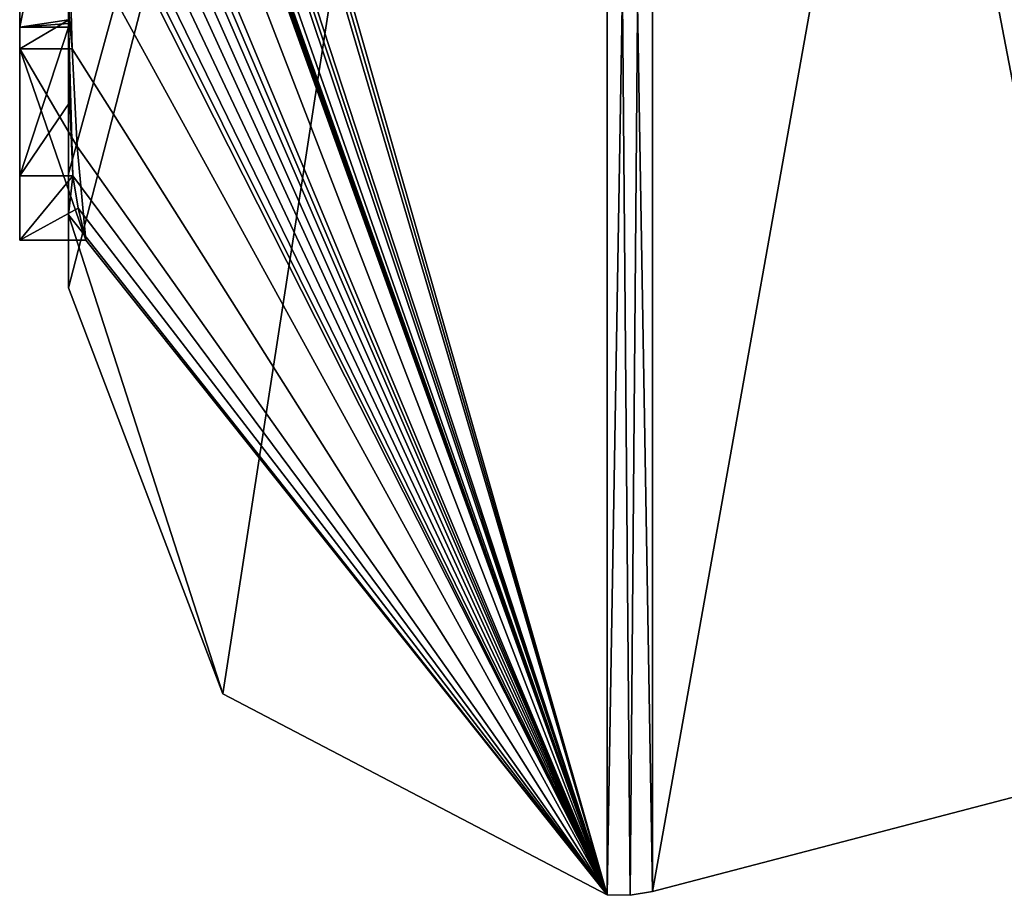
# Model space of a CAD drawing. Extents: x -23 to 1160, y -1999 to -1.
# Tile 135 of 254: x -4.6 to -0.57, y -49.98 to -46.4. Entities that reach past the tile are written whole.
import ezdxf

# ---------------------------------------------------------------- set-up
doc = ezdxf.new("R2010")
doc.units = 0
doc.header["$LTSCALE"] = 90.350045
for name, color, linetype in [('2208', 7, 'CONTINUOUS'), ('2213', 7, 'CONTINUOUS'), ('2214', 7, 'CONTINUOUS'), ('2215', 7, 'CONTINUOUS'), ('2216', 7, 'CONTINUOUS'), ('2221', 7, 'CONTINUOUS'), ('2222', 7, 'CONTINUOUS'), ('2244', 7, 'CONTINUOUS'), ('2257', 7, 'CONTINUOUS'), ('2258', 7, 'CONTINUOUS'), ('2372', 7, 'CONTINUOUS'), ('2380', 7, 'CONTINUOUS'), ('2381', 7, 'CONTINUOUS')]:
    doc.layers.add(name, color=color, linetype=linetype)

msp = doc.modelspace()

# ---------------------------------------------------------------- linework, layer by layer
at = {"layer": '2208', "linetype": 'CONTINUOUS'}
for points in [[(-4.4, -45.4289, 27.1133), (-4.4, -46.4027, 26.551), (-4.4, -46.0083, 28.1168), (-4.4, -45.4289, 27.1133)], [(-4.4, -47.0336, 37.2391), (-4.4, -45.7984, 40.9665), (-4.4, -46.4027, 26.551), (-4.4, -47.0336, 37.2391)], [(-4.4, -46.4027, 26.551), (-4.4, -45.7984, 40.9665), (-4.4, -46.1, 33.0124), (-4.4, -46.4027, 26.551)], [(-4.4, -46.0083, 28.1168), (-4.4, -46.4027, 26.551), (-4.4, -46.0213, 31.3138), (-4.4, -46.0083, 28.1168)], [(-4.4, -46.0213, 31.3138), (-4.4, -46.4027, 26.551), (-4.4, -46.1, 33.0124), (-4.4, -46.0213, 31.3138)], [(-4.4, -47.2014, 29.5999), (-4.4, -47.0336, 37.2391), (-4.4, -46.4027, 26.551), (-4.4, -47.2014, 29.5999)], [(-4.4, -47.5, 33), (-4.4, -47.0336, 37.2391), (-4.4, -47.2014, 29.5999), (-4.4, -47.5, 33)]]:
    msp.add_3dface(points, dxfattribs=at)
at = {"layer": '2213', "linetype": 'CONTINUOUS'}
for points in [[(-2.1949, -49.9825, 33), (-4.3341, -42.5125, 19.1364), (-2.1949, -38.9913, 13.9626), (-2.1949, -49.9825, 33)], [(-4.3429, -42.5961, 19.2811), (-4.3341, -42.5125, 19.1364), (-2.1949, -49.9825, 33), (-4.3429, -42.5961, 19.2811)], [(-4.3508, -42.6805, 19.4273), (-4.3429, -42.5961, 19.2811), (-2.1949, -49.9825, 33), (-4.3508, -42.6805, 19.4273)], [(-4.3867, -43.2981, 20.4971), (-4.3508, -42.6805, 19.4273), (-2.1949, -49.9825, 33), (-4.3867, -43.2981, 20.4971)], [(-4.3893, -43.3819, 20.6423), (-4.3867, -43.2981, 20.4971), (-2.1949, -49.9825, 33), (-4.3893, -43.3819, 20.6423)], [(-4.3915, -43.4661, 20.788), (-4.3893, -43.3819, 20.6423), (-2.1949, -49.9825, 33), (-4.3915, -43.4661, 20.788)], [(-4.3958, -43.6968, 21.1876), (-4.3915, -43.4661, 20.788), (-2.1949, -49.9825, 33), (-4.3958, -43.6968, 21.1876)], [(-4.3969, -43.787, 21.344), (-4.3958, -43.6968, 21.1876), (-2.1949, -49.9825, 33), (-4.3969, -43.787, 21.344)], [(-4.4, -44.2671, 22.2468), (-4.4, -43.8058, 21.5795), (-2.1949, -49.9825, 33), (-4.4, -44.2671, 22.2468)], [(-4.4, -43.8058, 21.5795), (-4.3995, -43.8416, 21.54), (-2.1949, -49.9825, 33), (-4.4, -43.8058, 21.5795)], [(-4.3978, -43.8775, 21.5006), (-4.3969, -43.787, 21.344), (-2.1949, -49.9825, 33), (-4.3978, -43.8775, 21.5006)], [(-4.3995, -43.8416, 21.54), (-4.3978, -43.8775, 21.5006), (-2.1949, -49.9825, 33), (-4.3995, -43.8416, 21.54)], [(-4.4, -44.7017, 22.9317), (-4.4, -44.2671, 22.2468), (-2.1949, -49.9825, 33), (-4.4, -44.7017, 22.9317)], [(-4.4, -44.7949, 23.0897), (-4.4, -44.7017, 22.9317), (-2.1949, -49.9825, 33), (-4.4, -44.7949, 23.0897)], [(-4.4, -44.8863, 23.248), (-4.4, -44.7949, 23.0897), (-2.1949, -49.9825, 33), (-4.4, -44.8863, 23.248)], [(-4.4, -45.024, 23.4903), (-4.4, -44.8863, 23.248), (-2.1949, -49.9825, 33), (-4.4, -45.024, 23.4903)], [(-4.4, -45.1649, 23.7304), (-4.4, -45.024, 23.4903), (-2.1949, -49.9825, 33), (-4.4, -45.1649, 23.7304)], [(-4.3999, -45.3164, 23.9929), (-4.4, -45.1649, 23.7304), (-2.1949, -49.9825, 33), (-4.3999, -45.3164, 23.9929)], [(-4.3998, -45.4678, 24.2552), (-4.3999, -45.3164, 23.9929), (-2.1949, -49.9825, 33), (-4.3998, -45.4678, 24.2552)], [(-4.3998, -45.5639, 24.4538), (-4.3998, -45.4678, 24.2552), (-2.1949, -49.9825, 33), (-4.3998, -45.5639, 24.4538)], [(-4.4, -45.6238, 24.6543), (-4.3998, -45.5639, 24.4538), (-2.1949, -49.9825, 33), (-4.4, -45.6238, 24.6543)], [(-4.4, -45.9704, 25.4294), (-4.4, -45.6238, 24.6543), (-2.1949, -49.9825, 33), (-4.4, -45.9704, 25.4294)], [(-4.3963, -46.4022, 26.1487), (-4.4, -45.9704, 25.4294), (-4.3852, -46.5214, 26.0799), (-4.3963, -46.4022, 26.1487)], [(-4.3852, -46.5214, 26.0799), (-4.4, -45.9704, 25.4294), (-2.1949, -49.9825, 33), (-4.3852, -46.5214, 26.0799)], [(-4.4, -47.2014, 29.5999), (-4.4, -46.4027, 26.551), (-4.3825, -47.0415, 27.589), (-4.4, -47.2014, 29.5999)], [(-4.3825, -47.0415, 27.589), (-4.4, -46.4027, 26.551), (-4.3951, -46.7404, 27.0674), (-4.3825, -47.0415, 27.589)], [(-4.3951, -46.7404, 27.0674), (-4.4, -46.4027, 26.551), (-4.3999, -46.4176, 26.5425), (-4.3951, -46.7404, 27.0674)], [(-4.3998, -46.4324, 26.5339), (-4.3951, -46.7404, 27.0674), (-4.3999, -46.4176, 26.5425), (-4.3998, -46.4324, 26.5339)], [(-4.3645, -46.9212, 26.7725), (-4.3852, -46.5214, 26.0799), (-2.1949, -49.9825, 33), (-4.3645, -46.9212, 26.7725)], [(-4.3293, -47.3048, 27.437), (-4.3645, -46.9212, 26.7725), (-2.1949, -49.9825, 33), (-4.3293, -47.3048, 27.437)], [(-4.4, -47.2014, 29.5999), (-4.3825, -47.0415, 27.589), (-2.1949, -49.9825, 33), (-4.4, -47.2014, 29.5999)], [(-4.3825, -47.0415, 27.589), (-4.3603, -47.174, 27.5125), (-2.1949, -49.9825, 33), (-4.3825, -47.0415, 27.589)], [(-4.3603, -47.174, 27.5125), (-4.3293, -47.3048, 27.437), (-2.1949, -49.9825, 33), (-4.3603, -47.174, 27.5125)], [(-4.4, -47.5, 33), (-4.4, -47.2014, 29.5999), (-3.7691, -49.1602, 33), (-4.4, -47.5, 33)], [(-3.7691, -49.1602, 33), (-4.4, -47.2014, 29.5999), (-2.1949, -49.9825, 33), (-3.7691, -49.1602, 33)]]:
    msp.add_3dface(points, dxfattribs=at)
at = {"layer": '2214', "linetype": 'CONTINUOUS'}
for points in [[(-4.4, -47.0336, 37.2391), (-4.4, -47.5, 33), (-2.1949, -38.9913, 52.0374), (-4.4, -47.0336, 37.2391)], [(-4.4, -47.0336, 37.2391), (-2.1949, -38.9913, 52.0374), (-4.3979, -45.8875, 41.0179), (-4.4, -47.0336, 37.2391)], [(-4.4, -47.5, 33), (-3.7691, -49.1602, 33), (-2.1949, -38.9913, 52.0374), (-4.4, -47.5, 33)], [(-3.7691, -49.1602, 33), (-2.1949, -49.9825, 33), (-2.1949, -38.9913, 52.0374), (-3.7691, -49.1602, 33)], [(-4.4, -45.7984, 40.9665), (-4.4, -47.0336, 37.2391), (-4.3979, -45.8875, 41.0179), (-4.4, -45.7984, 40.9665)]]:
    msp.add_3dface(points, dxfattribs=at)
at = {"layer": '2215', "linetype": 'CONTINUOUS'}
for points in [[(0, -49.444, 33), (0, -38.7214, 51.5712), (-2.0094, -49.9698, 33), (0, -49.444, 33)], [(-2.0094, -49.9698, 33), (0, -38.7214, 51.5712), (-2.0094, -38.9849, 52.0264), (-2.0094, -49.9698, 33)]]:
    msp.add_3dface(points, dxfattribs=at)
at = {"layer": '2216', "linetype": 'CONTINUOUS'}
for points in [[(0, -38.7214, 14.4288), (0, -49.444, 33), (-2.0094, -38.9849, 13.9736), (0, -38.7214, 14.4288)], [(0, -49.444, 33), (-2.0094, -49.9698, 33), (-2.0094, -38.9849, 13.9736), (0, -49.444, 33)]]:
    msp.add_3dface(points, dxfattribs=at)
at = {"layer": '2221', "linetype": 'CONTINUOUS'}
for points in [[(-2.0094, -49.9698, 33), (-2.1949, -38.9913, 13.9626), (-2.0094, -38.9849, 13.9736), (-2.0094, -49.9698, 33)], [(-2.1949, -49.9825, 33), (-2.1949, -38.9913, 13.9626), (-2.1016, -49.9849, 33), (-2.1949, -49.9825, 33)], [(-2.1949, -38.9913, 13.9626), (-2.0094, -49.9698, 33), (-2.1016, -49.9849, 33), (-2.1949, -38.9913, 13.9626)]]:
    msp.add_3dface(points, dxfattribs=at)
at = {"layer": '2222', "linetype": 'CONTINUOUS'}
for points in [[(-2.1949, -38.9913, 52.0374), (-2.1949, -49.9825, 33), (-2.0094, -38.9849, 52.0264), (-2.1949, -38.9913, 52.0374)], [(-2.0094, -38.9849, 52.0264), (-2.1949, -49.9825, 33), (-2.1016, -49.9849, 33), (-2.0094, -38.9849, 52.0264)], [(-2.0094, -49.9698, 33), (-2.0094, -38.9849, 52.0264), (-2.1016, -49.9849, 33), (-2.0094, -49.9698, 33)]]:
    msp.add_3dface(points, dxfattribs=at)
at = {"layer": '2244', "linetype": 'CONTINUOUS'}
for points in [[(-4.6, -43.9233, 27.5799), (-4.6, -46.5214, 26.0799), (-4.6, -46.4324, 26.5339), (-4.6, -43.9233, 27.5799)], [(-4.6, -45.4289, 27.1133), (-4.6, -43.9233, 27.5799), (-4.6, -46.4324, 26.5339), (-4.6, -45.4289, 27.1133)], [(-4.6, -47.3048, 27.437), (-4.6, -47.0415, 27.589), (-4.6, -46.4324, 26.5339), (-4.6, -47.3048, 27.437)], [(-4.6, -46.5214, 26.0799), (-4.6, -47.3048, 27.437), (-4.6, -46.4324, 26.5339), (-4.6, -46.5214, 26.0799)]]:
    msp.add_3dface(points, dxfattribs=at)
at = {"layer": '2257', "linetype": 'CONTINUOUS'}
for points in [[(-4.3951, -46.7404, 27.0674), (-4.3998, -46.4324, 26.5339), (-4.6, -47.0415, 27.589), (-4.3951, -46.7404, 27.0674)], [(-4.6, -47.0415, 27.589), (-4.3998, -46.4324, 26.5339), (-4.6, -46.4324, 26.5339), (-4.6, -47.0415, 27.589)], [(-4.3825, -47.0415, 27.589), (-4.3951, -46.7404, 27.0674), (-4.6, -47.0415, 27.589), (-4.3825, -47.0415, 27.589)]]:
    msp.add_3dface(points, dxfattribs=at)
at = {"layer": '2258', "linetype": 'CONTINUOUS'}
for points in [[(-4.3603, -47.174, 27.5125), (-4.3825, -47.0415, 27.589), (-4.6, -47.3048, 27.437), (-4.3603, -47.174, 27.5125)], [(-4.3825, -47.0415, 27.589), (-4.6, -47.0415, 27.589), (-4.6, -47.3048, 27.437), (-4.3825, -47.0415, 27.589)], [(-4.3293, -47.3048, 27.437), (-4.3603, -47.174, 27.5125), (-4.6, -47.3048, 27.437), (-4.3293, -47.3048, 27.437)]]:
    msp.add_3dface(points, dxfattribs=at)
at = {"layer": '2372', "linetype": 'CONTINUOUS'}
for points in [[(-4.4, -46.4027, 26.551), (-4.4, -45.4289, 27.1133), (-4.6, -46.4324, 26.5339), (-4.4, -46.4027, 26.551)], [(-4.4, -45.4289, 27.1133), (-4.6, -45.4289, 27.1133), (-4.6, -46.4324, 26.5339), (-4.4, -45.4289, 27.1133)], [(-4.3999, -46.4176, 26.5425), (-4.4, -46.4027, 26.551), (-4.6, -46.4324, 26.5339), (-4.3999, -46.4176, 26.5425)], [(-4.3998, -46.4324, 26.5339), (-4.3999, -46.4176, 26.5425), (-4.6, -46.4324, 26.5339), (-4.3998, -46.4324, 26.5339)]]:
    msp.add_3dface(points, dxfattribs=at)
at = {"layer": '2380', "linetype": 'CONTINUOUS'}
for points in [[(-4.3963, -46.4022, 26.1487), (-4.6, -46.5214, 26.0799), (-4.6, -43.9233, 27.5799), (-4.3963, -46.4022, 26.1487)], [(-4.3963, -46.4022, 26.1487), (-4.3852, -46.5214, 26.0799), (-4.6, -46.5214, 26.0799), (-4.3963, -46.4022, 26.1487)]]:
    msp.add_3dface(points, dxfattribs=at)
at = {"layer": '2381', "linetype": 'CONTINUOUS'}
for points in [[(-4.3852, -46.5214, 26.0799), (-4.3645, -46.9212, 26.7725), (-4.6, -46.5214, 26.0799), (-4.3852, -46.5214, 26.0799)], [(-4.3645, -46.9212, 26.7725), (-4.3293, -47.3048, 27.437), (-4.6, -46.5214, 26.0799), (-4.3645, -46.9212, 26.7725)], [(-4.3293, -47.3048, 27.437), (-4.6, -47.3048, 27.437), (-4.6, -46.5214, 26.0799), (-4.3293, -47.3048, 27.437)]]:
    msp.add_3dface(points, dxfattribs=at)

doc.saveas('drawing.dxf')
